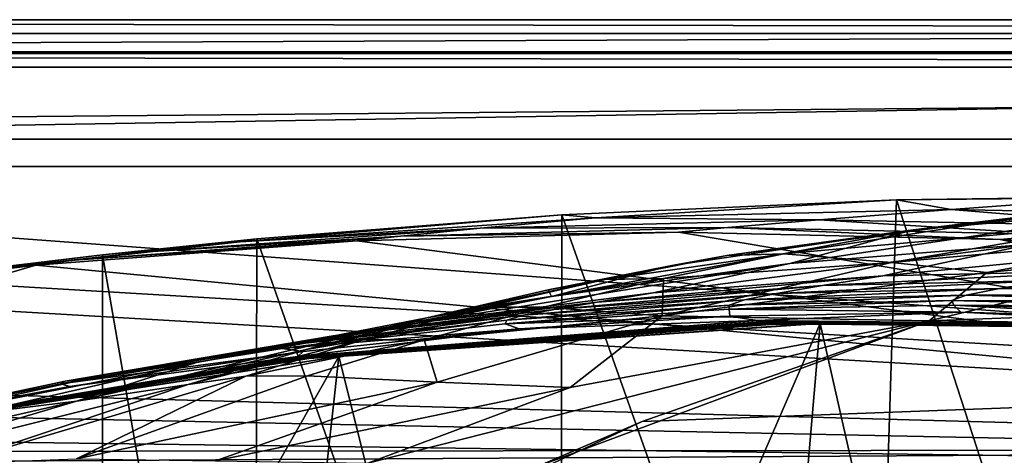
# Model space of a CAD drawing. Header units: metres. Extents: x -904 to 0, y -908 to 0.
# Tile 75 of 158: x -608 to -500, y -48 to 0. Entities that reach past the tile are written whole.
import ezdxf

# ---------------------------------------------------------------- set-up
doc = ezdxf.new("R2010")
doc.units = ezdxf.units.M

msp = doc.modelspace()

# ---------------------------------------------------------------- linework, layer by layer
at = {"layer": 'top'}
for points in [[(-885.9776, -3.567204, 2063.059814), (-239.308899, -51.564125, 2063.059814), (-25.973949, -3.563107, 2063.059814)], [(-885.9776, -3.567204, 2050.059814), (-25.973949, -3.563107, 2050.059814), (-885.977478, -3.567204, 176.059662)], [(-885.9776, -3.567204, 2063.059814), (-25.973949, -3.563107, 2063.059814), (-885.9776, -3.567204, 2050.059814)], [(-25.973949, -3.563107, 2063.059814), (-25.973949, -3.563107, 2050.059814), (-885.9776, -3.567204, 2050.059814)], [(-843.492188, -35.081711, 2063.059814), (-239.308899, -51.564125, 2063.059814), (-885.9776, -3.567204, 2063.059814)], [(-25.973949, -3.563107, 163.059692), (-239.308899, -51.564125, 163.059692), (-885.977478, -3.567204, 163.059692)], [(-885.977478, -3.567204, 163.059692), (-885.977478, -3.567204, 176.059662), (-25.973949, -3.563107, 163.059692)], [(-885.977478, -3.567204, 176.059662), (-25.973949, -3.563107, 176.059692), (-25.973949, -3.563107, 163.059692)], [(-885.977478, -3.567204, 176.059662), (-25.973949, -3.563107, 2050.059814), (-25.973949, -3.563107, 176.059692)], [(-239.308899, -51.564125, 163.059692), (-843.492188, -35.081711, 163.059692), (-885.977478, -3.567204, 163.059692)], [(-482.841705, -20.832026, 1019.701477), (-509.917358, -23.190853, 1019.514038), (-470.90271, -19.134712, 930.107361)], [(-509.917358, -23.190853, 1019.514038), (-497.671204, -21.701733, 929.99292), (-470.90271, -19.134712, 930.107361)], [(-548.635254, -21.523003, 1932.14856), (-511.757843, -19.894749, 1935.707886), (-514.864746, -116.985649, 1991.491089)], [(-511.757843, -19.894749, 1935.707886), (-548.635254, -21.523003, 1932.14856), (-544.949646, -21.866482, 1855.07666)], [(-544.949646, -21.866482, 1855.07666), (-505.720337, -20.94257, 1855.409668), (-511.757843, -19.894749, 1935.707886)], [(-514.864746, -116.985649, 1991.491089), (-511.757843, -19.894749, 1935.707886), (-480.750854, -115.743767, 1992.692505)], [(-505.720337, -20.94257, 1855.409668), (-486.714447, -19.566124, 1936.522217), (-511.757843, -19.894749, 1935.707886)], [(-511.757843, -19.894749, 1935.707886), (-486.714447, -19.566124, 1936.522217), (-480.862244, -19.569525, 1937.163818)], [(-511.757843, -19.894749, 1935.707886), (-480.862244, -19.569525, 1937.163818), (-480.750854, -115.743767, 1992.692505)], [(-505.720337, -20.94257, 1855.409668), (-466.502991, -21.734568, 1855.745483), (-486.714447, -19.566124, 1936.522217)], [(-548.635254, -21.523003, 1932.14856), (-584.118042, -24.505095, 1854.746704), (-544.949646, -21.866482, 1855.07666)], [(-548.635254, -21.523003, 1932.14856), (-582.246765, -24.173403, 1927.144531), (-584.118042, -24.505095, 1854.746704)], [(-582.246765, -24.173403, 1927.144531), (-548.635254, -21.523003, 1932.14856), (-548.815857, -119.390549, 1988.623535)], [(-548.815857, -119.390549, 1988.623535), (-548.635254, -21.523003, 1932.14856), (-514.864746, -116.985649, 1991.491089)], [(-520.283081, -22.07143, 1773.272827), (-505.720337, -20.94257, 1855.409668), (-544.949646, -21.866482, 1855.07666)], [(-530.443176, -26.027119, 974.632507), (-524.171265, -25.849716, 929.910645), (-497.671204, -21.701733, 929.99292)], [(-497.671204, -21.701733, 929.99292), (-509.917358, -23.190853, 1019.514038), (-530.443176, -26.027119, 974.632507)], [(-524.171265, -25.849716, 929.910645), (-487.09201, -22.528358, 840.391907), (-497.671204, -21.701733, 929.99292)], [(-497.042816, -24.759808, 1108.950562), (-523.523865, -26.917755, 1108.805786), (-482.841705, -20.832026, 1019.701477)], [(-523.523865, -26.917755, 1108.805786), (-509.917358, -23.190853, 1019.514038), (-482.841705, -20.832026, 1019.701477)], [(-520.283081, -22.07143, 1773.272827), (-482.939728, -22.833483, 1773.692871), (-505.720337, -20.94257, 1855.409668)], [(-482.939728, -22.833483, 1773.692871), (-466.502991, -21.734568, 1855.745483), (-505.720337, -20.94257, 1855.409668)], [(-544.949646, -21.866482, 1855.07666), (-584.118042, -24.505095, 1854.746704), (-557.632629, -23.017862, 1772.853271)], [(-557.632629, -23.017862, 1772.853271), (-520.283081, -22.07143, 1773.272827), (-544.949646, -21.866482, 1855.07666)], [(-530.343018, -22.922678, 1690.366333), (-520.283081, -22.07143, 1773.272827), (-557.632629, -23.017862, 1772.853271)], [(-530.343018, -22.922678, 1690.366333), (-494.241638, -23.694754, 1690.690796), (-520.283081, -22.07143, 1773.272827)], [(-512.320984, -26.806635, 840.421082), (-487.09201, -22.528358, 840.391907), (-524.171265, -25.849716, 929.910645)], [(-494.241638, -23.694754, 1690.690796), (-482.939728, -22.833483, 1773.692871), (-520.283081, -22.07143, 1773.272827)], [(-478.639862, -23.721258, 750.841187), (-487.09201, -22.528358, 840.391907), (-512.320984, -26.806635, 840.421082)], [(-594.90155, -25.669283, 1772.435425), (-602.452026, -26.543255, 1689.719604), (-566.446838, -23.874039, 1690.042236)], [(-566.446838, -23.874039, 1690.042236), (-602.452026, -26.543255, 1689.719604), (-571.255554, -24.387638, 1607.797363)], [(-584.118042, -24.505095, 1854.746704), (-594.90155, -25.669283, 1772.435425), (-557.632629, -23.017862, 1772.853271)], [(-557.632629, -23.017862, 1772.853271), (-594.90155, -25.669283, 1772.435425), (-566.446838, -23.874039, 1690.042236)], [(-535.804565, -23.450962, 1607.821899), (-571.255554, -24.387638, 1607.797363), (-392.993713, -47.427006, 1607.19397)], [(-571.255554, -24.387638, 1607.797363), (-535.804565, -23.450962, 1607.821899), (-566.446838, -23.874039, 1690.042236)], [(-535.804565, -23.450962, 1607.821899), (-530.343018, -22.922678, 1690.366333), (-566.446838, -23.874039, 1690.042236)], [(-566.446838, -23.874039, 1690.042236), (-530.343018, -22.922678, 1690.366333), (-557.632629, -23.017862, 1772.853271)], [(-536.713562, -27.166037, 1019.363708), (-509.917358, -23.190853, 1019.514038), (-549.77301, -30.550179, 1108.693359)], [(-509.917358, -23.190853, 1019.514038), (-523.523865, -26.917755, 1108.805786), (-549.77301, -30.550179, 1108.693359)], [(-530.443176, -26.027119, 974.632507), (-509.917358, -23.190853, 1019.514038), (-536.713562, -27.166037, 1019.363708)], [(-535.804565, -23.450962, 1607.821899), (-500.35083, -24.274384, 1607.800293), (-530.343018, -22.922678, 1690.366333)], [(-500.35083, -24.274384, 1607.800293), (-535.804565, -23.450962, 1607.821899), (-392.993713, -47.427006, 1607.19397)], [(-500.35083, -24.274384, 1607.800293), (-494.241638, -23.694754, 1690.690796), (-530.343018, -22.922678, 1690.366333)], [(-501.807648, -27.907879, 750.923523), (-478.639862, -23.721258, 750.841187), (-512.320984, -26.806635, 840.421082)], [(-478.639862, -23.721258, 750.841187), (-501.807648, -27.907879, 750.923523), (-475.568329, -25.345726, 662.110168)], [(-494.241638, -23.694754, 1690.690796), (-500.35083, -24.274384, 1607.800293), (-462.319427, -26.5536, 1649.175903)], [(-584.118042, -24.505095, 1854.746704), (-599.289185, -25.944717, 1924.886841), (-623.15564, -28.856991, 1854.420654)], [(-594.90155, -25.669283, 1772.435425), (-584.118042, -24.505095, 1854.746704), (-623.15564, -28.856991, 1854.420654)], [(-392.993713, -47.427006, 1607.19397), (-571.255554, -24.387638, 1607.797363), (-606.616577, -27.078775, 1607.726807)], [(-602.452026, -26.543255, 1689.719604), (-606.616577, -27.078775, 1607.726807), (-571.255554, -24.387638, 1607.797363)], [(-599.289185, -25.944717, 1924.886841), (-582.246765, -24.173403, 1927.144531), (-582.486755, -122.939278, 1984.111816)], [(-582.246765, -24.173403, 1927.144531), (-599.289185, -25.944717, 1924.886841), (-584.118042, -24.505095, 1854.746704)], [(-582.486755, -122.939278, 1984.111816), (-582.246765, -24.173403, 1927.144531), (-548.815857, -119.390549, 1988.623535)], [(-513.269836, -28.270109, 1197.619751), (-538.566772, -30.155039, 1197.694214), (-497.042816, -24.759808, 1108.950562)], [(-538.566772, -30.155039, 1197.694214), (-523.523865, -26.917755, 1108.805786), (-497.042816, -24.759808, 1108.950562)], [(-497.042816, -24.759808, 1108.950562), (-470.473328, -24.128107, 1109.128418), (-513.269836, -28.270109, 1197.619751)], [(-470.473328, -24.128107, 1109.128418), (-487.909515, -27.710281, 1197.588013), (-513.269836, -28.270109, 1197.619751)], [(-392.993713, -47.427006, 1607.19397), (-464.981628, -26.855797, 1607.732666), (-500.35083, -24.274384, 1607.800293)], [(-500.35083, -24.274384, 1607.800293), (-464.981628, -26.855797, 1607.732666), (-462.319427, -26.5536, 1649.175903)], [(-602.452026, -26.543255, 1689.719604), (-594.90155, -25.669283, 1772.435425), (-632.003662, -30.020136, 1772.02002)], [(-632.003662, -30.020136, 1772.02002), (-594.90155, -25.669283, 1772.435425), (-623.15564, -28.856991, 1854.420654)], [(-599.289185, -25.944717, 1924.886841), (-615.870667, -27.952496, 1924.059814), (-623.15564, -28.856991, 1854.420654)], [(-615.870667, -27.952496, 1924.059814), (-599.289185, -25.944717, 1924.886841), (-599.292603, -123.532387, 1981.228638)], [(-599.292603, -123.532387, 1981.228638), (-599.289185, -25.944717, 1924.886841), (-582.486755, -122.939278, 1984.111816)], [(-550.142944, -29.807579, 1019.302856), (-543.884827, -28.653582, 974.57959), (-530.443176, -26.027119, 974.632507)], [(-550.142944, -29.807579, 1019.302856), (-530.443176, -26.027119, 974.632507), (-536.713562, -27.166037, 1019.363708)], [(-543.884827, -28.653582, 974.57959), (-524.171265, -25.849716, 929.910645), (-530.443176, -26.027119, 974.632507)], [(-524.171265, -25.849716, 929.910645), (-543.884827, -28.653582, 974.57959), (-537.456604, -28.5592, 929.881897)], [(-512.320984, -26.806635, 840.421082), (-524.171265, -25.849716, 929.910645), (-537.456604, -28.5592, 929.881897)], [(-475.568329, -25.345726, 662.110168), (-508.162506, -33.22438, 661.903809), (-342.200653, -27.058088, 662.065308)], [(-475.568329, -25.345726, 662.110168), (-501.807648, -27.907879, 750.923523), (-508.162506, -33.22438, 661.903809)], [(-392.993713, -47.427006, 1607.19397), (-606.616577, -27.078775, 1607.726807), (-676.729492, -47.703167, 1607.186768)], [(-606.616577, -27.078775, 1607.726807), (-641.800537, -31.519606, 1607.610596), (-676.729492, -47.703167, 1607.186768)], [(-641.800537, -31.519606, 1607.610596), (-606.616577, -27.078775, 1607.726807), (-638.25647, -30.920935, 1689.399048)], [(-606.616577, -27.078775, 1607.726807), (-602.452026, -26.543255, 1689.719604), (-638.25647, -30.920935, 1689.399048)], [(-638.25647, -30.920935, 1689.399048), (-602.452026, -26.543255, 1689.719604), (-632.003662, -30.020136, 1772.02002)], [(-549.77301, -30.550179, 1108.693359), (-523.523865, -26.917755, 1108.805786), (-563.672546, -33.325024, 1197.809448)], [(-523.523865, -26.917755, 1108.805786), (-538.566772, -30.155039, 1197.694214), (-563.672546, -33.325024, 1197.809448)], [(-501.807648, -27.907879, 750.923523), (-512.320984, -26.806635, 840.421082), (-537.578796, -32.68232, 840.475464)], [(-512.320984, -26.806635, 840.421082), (-537.456604, -28.5592, 929.881897), (-537.578796, -32.68232, 840.475464)], [(-342.200653, -27.058088, 662.065308), (-508.162506, -33.22438, 661.903809), (-309.819092, -35.76218, 661.837402)], [(-615.893738, -121.315697, 1977.961182), (-615.870667, -27.952496, 1924.059814), (-599.292603, -123.532387, 1981.228638)], [(-550.142944, -29.807579, 1019.302856), (-536.713562, -27.166037, 1019.363708), (-549.77301, -30.550179, 1108.693359)], [(-501.807648, -27.907879, 750.923523), (-537.578796, -32.68232, 840.475464), (-508.162506, -33.22438, 661.903809)], [(-513.269836, -28.270109, 1197.619751), (-487.909515, -27.710281, 1197.588013), (-519.912964, -29.345852, 1242.423218)], [(-487.909515, -27.710281, 1197.588013), (-495.028809, -28.789301, 1242.354248), (-519.912964, -29.345852, 1242.423218)], [(-563.519104, -32.889435, 1019.252625), (-543.884827, -28.653582, 974.57959), (-550.142944, -29.807579, 1019.302856)], [(-543.884827, -28.653582, 974.57959), (-563.519104, -32.889435, 1019.252625), (-557.264526, -31.737986, 974.537903)], [(-537.456604, -28.5592, 929.881897), (-543.884827, -28.653582, 974.57959), (-557.264526, -31.737986, 974.537903)], [(-537.456604, -28.5592, 929.881897), (-557.264526, -31.737986, 974.537903), (-550.685913, -31.70883, 929.862854)], [(-537.578796, -32.68232, 840.475464), (-537.456604, -28.5592, 929.881897), (-550.685913, -31.70883, 929.862854)], [(-519.912964, -29.345852, 1242.423218), (-544.736389, -31.156719, 1242.523315), (-513.269836, -28.270109, 1197.619751)], [(-544.736389, -31.156719, 1242.523315), (-538.566772, -30.155039, 1197.694214), (-513.269836, -28.270109, 1197.619751)], [(-519.912964, -29.345852, 1242.423218), (-495.028809, -28.789301, 1242.354248), (-524.995911, -30.214462, 1287.456299)], [(-495.028809, -28.789301, 1242.354248), (-500.422241, -29.668852, 1287.389771), (-524.995911, -30.214462, 1287.456299)], [(-500.422241, -29.668852, 1287.389771), (-495.028809, -28.789301, 1242.354248), (-470.149078, -29.500271, 1242.317871)], [(-563.672546, -33.325024, 1197.809448), (-538.566772, -30.155039, 1197.694214), (-544.736389, -31.156719, 1242.523315)], [(-549.77301, -30.550179, 1108.693359), (-563.519104, -32.889435, 1019.252625), (-550.142944, -29.807579, 1019.302856)], [(-528.505188, -30.922245, 1332.65332), (-552.873535, -32.618694, 1332.702393), (-524.995911, -30.214462, 1287.456299)], [(-552.873535, -32.618694, 1332.702393), (-549.509827, -31.963417, 1287.543457), (-524.995911, -30.214462, 1287.456299)], [(-524.995911, -30.214462, 1287.456299), (-549.509827, -31.963417, 1287.543457), (-519.912964, -29.345852, 1242.423218)], [(-549.509827, -31.963417, 1287.543457), (-544.736389, -31.156719, 1242.523315), (-519.912964, -29.345852, 1242.423218)], [(-524.995911, -30.214462, 1287.456299), (-500.422241, -29.668852, 1287.389771), (-528.505188, -30.922245, 1332.65332)], [(-500.422241, -29.668852, 1287.389771), (-504.078247, -30.393604, 1332.614502), (-528.505188, -30.922245, 1332.65332)], [(-504.078247, -30.393604, 1332.614502), (-500.422241, -29.668852, 1287.389771), (-475.851532, -30.333803, 1287.344604)], [(-479.653412, -31.035919, 1332.586304), (-504.078247, -30.393604, 1332.614502), (-475.851532, -30.333803, 1287.344604)], [(-475.851532, -30.333803, 1287.344604), (-500.422241, -29.668852, 1287.389771), (-470.149078, -29.500271, 1242.317871)], [(-563.672546, -33.325024, 1197.809448), (-588.915649, -37.812519, 1197.966187), (-549.77301, -30.550179, 1108.693359)], [(-588.915649, -37.812519, 1197.966187), (-563.519104, -32.889435, 1019.252625), (-549.77301, -30.550179, 1108.693359)], [(-573.842163, -34.895367, 1287.650391), (-544.736389, -31.156719, 1242.523315), (-549.509827, -31.963417, 1287.543457)], [(-573.842163, -34.895367, 1287.650391), (-563.672546, -33.325024, 1197.809448), (-544.736389, -31.156719, 1242.523315)], [(-530.204224, -31.491867, 1377.948853), (-554.714905, -33.142338, 1377.948853), (-528.505188, -30.922245, 1332.65332)], [(-554.714905, -33.142338, 1377.948853), (-552.873535, -32.618694, 1332.702393), (-528.505188, -30.922245, 1332.65332)], [(-528.505188, -30.922245, 1332.65332), (-504.078247, -30.393604, 1332.614502), (-530.204224, -31.491867, 1377.948853)], [(-504.078247, -30.393604, 1332.614502), (-505.664764, -30.997648, 1377.948975), (-530.204224, -31.491867, 1377.948853)], [(-530.204224, -31.491867, 1377.948853), (-505.664764, -30.997648, 1377.948975), (-530.198975, -31.946304, 1405.804565)], [(-505.664764, -30.997648, 1377.948975), (-505.456635, -31.491022, 1405.939331), (-530.198975, -31.946304, 1405.804565)], [(-505.664764, -30.997648, 1377.948975), (-504.078247, -30.393604, 1332.614502), (-479.653412, -31.035919, 1332.586304)], [(-505.664764, -30.997648, 1377.948975), (-481.15274, -31.657251, 1377.948853), (-505.456635, -31.491022, 1405.939331)], [(-481.15274, -31.657251, 1377.948853), (-505.664764, -30.997648, 1377.948975), (-479.653412, -31.035919, 1332.586304)], [(-563.519104, -32.889435, 1019.252625), (-576.829651, -36.404755, 1019.212769), (-557.264526, -31.737986, 974.537903)], [(-576.829651, -36.404755, 1019.212769), (-570.552124, -35.313633, 974.509277), (-557.264526, -31.737986, 974.537903)], [(-552.873535, -32.618694, 1332.702393), (-573.842163, -34.895367, 1287.650391), (-549.509827, -31.963417, 1287.543457)], [(-557.264526, -31.737986, 974.537903), (-570.552124, -35.313633, 974.509277), (-550.685913, -31.70883, 929.862854)], [(-570.552124, -35.313633, 974.509277), (-563.836548, -35.314007, 929.854431), (-550.685913, -31.70883, 929.862854)], [(-550.685913, -31.70883, 929.862854), (-563.836548, -35.314007, 929.854431), (-537.578796, -32.68232, 840.475464)], [(-554.714905, -33.142338, 1377.948853), (-530.204224, -31.491867, 1377.948853), (-554.89447, -33.548859, 1405.681885)], [(-530.204224, -31.491867, 1377.948853), (-530.198975, -31.946304, 1405.804565), (-554.89447, -33.548859, 1405.681885)], [(-554.89447, -33.548859, 1405.681885), (-530.198975, -31.946304, 1405.804565), (-530.117859, -32.705353, 1432.524048)], [(-530.198975, -31.946304, 1405.804565), (-505.456635, -31.491022, 1405.939331), (-504.669006, -32.267185, 1432.524048)], [(-530.117859, -32.705353, 1432.524048), (-530.198975, -31.946304, 1405.804565), (-504.669006, -32.267185, 1432.524048)], [(-530.117859, -32.705353, 1432.524048), (-504.669006, -32.267185, 1432.524048), (-527.124695, -33.208504, 1452.04126)], [(-527.124695, -33.208504, 1452.04126), (-504.669006, -32.267185, 1432.524048), (-476.368347, -33.732189, 1452.308105)], [(-504.669006, -32.267185, 1432.524048), (-505.456635, -31.491022, 1405.939331), (-479.071777, -33.003189, 1432.524048)], [(-505.456635, -31.491022, 1405.939331), (-480.719177, -32.182163, 1406.091064), (-479.071777, -33.003189, 1432.524048)], [(-481.15274, -31.657251, 1377.948853), (-480.719177, -32.182163, 1406.091064), (-505.456635, -31.491022, 1405.939331)], [(-476.368347, -33.732189, 1452.308105), (-504.669006, -32.267185, 1432.524048), (-479.071777, -33.003189, 1432.524048)], [(-588.915649, -37.812519, 1197.966187), (-602.154053, -42.10067, 1108.552002), (-563.519104, -32.889435, 1019.252625)], [(-602.154053, -42.10067, 1108.552002), (-576.829651, -36.404755, 1019.212769), (-563.519104, -32.889435, 1019.252625)], [(-573.842163, -34.895367, 1287.650391), (-598.311462, -39.060818, 1287.77832), (-563.672546, -33.325024, 1197.809448)], [(-598.311462, -39.060818, 1287.77832), (-588.915649, -37.812519, 1197.966187), (-563.672546, -33.325024, 1197.809448)], [(-579.134705, -35.946434, 1377.94873), (-554.714905, -33.142338, 1377.948853), (-579.486084, -36.295803, 1405.56897)], [(-554.714905, -33.142338, 1377.948853), (-554.89447, -33.548859, 1405.681885), (-579.486084, -36.295803, 1405.56897)], [(-579.486084, -36.295803, 1405.56897), (-554.89447, -33.548859, 1405.681885), (-553.365356, -34.128052, 1432.524048)], [(-554.714905, -33.142338, 1377.948853), (-579.134705, -35.946434, 1377.94873), (-552.873535, -32.618694, 1332.702393)], [(-579.134705, -35.946434, 1377.94873), (-573.842163, -34.895367, 1287.650391), (-552.873535, -32.618694, 1332.702393)], [(-577.522461, -37.248707, 1456.93335), (-577.734619, -37.167976, 1451.770264), (-527.124695, -33.208504, 1452.04126)], [(-577.734619, -37.167976, 1451.770264), (-553.365356, -34.128052, 1432.524048), (-527.124695, -33.208504, 1452.04126)], [(-577.522461, -37.248707, 1456.93335), (-527.124695, -33.208504, 1452.04126), (-526.752319, -33.329639, 1457.096313)], [(-577.498657, -37.258484, 1457.595947), (-577.522461, -37.248707, 1456.93335), (-526.752319, -33.329639, 1457.096313)], [(-577.498657, -37.258484, 1457.595947), (-526.752319, -33.329639, 1457.096313), (-526.709412, -33.344109, 1457.737061)], [(-577.486694, -37.263012, 1457.924927), (-577.498657, -37.258484, 1457.595947), (-526.709412, -33.344109, 1457.737061)], [(-577.486694, -37.263012, 1457.924927), (-526.709412, -33.344109, 1457.737061), (-526.687683, -33.350731, 1458.050415)], [(-577.475769, -37.270763, 1458.277466), (-577.486694, -37.263012, 1457.924927), (-526.687683, -33.350731, 1458.050415)], [(-577.475769, -37.270763, 1458.277466), (-526.687683, -33.350731, 1458.050415), (-526.669312, -33.363285, 1458.439331)], [(-577.401245, -37.286034, 1459.425293), (-577.475769, -37.270763, 1458.277466), (-526.669312, -33.363285, 1458.439331)], [(-577.401245, -37.286034, 1459.425293), (-526.669312, -33.363285, 1458.439331), (-526.547913, -33.390205, 1459.621582)], [(-577.263794, -37.31712, 1461.808472), (-577.401245, -37.286034, 1459.425293), (-526.547913, -33.390205, 1459.621582)], [(-577.263794, -37.31712, 1461.808472), (-526.547913, -33.390205, 1459.621582), (-526.323669, -33.441978, 1462.015747)], [(-577.248718, -37.321037, 1462.11792), (-577.263794, -37.31712, 1461.808472), (-526.323669, -33.441978, 1462.015747)], [(-577.248718, -37.321037, 1462.11792), (-526.323669, -33.441978, 1462.015747), (-526.298706, -33.448204, 1462.319946)], [(-577.233093, -37.32666, 1462.456665), (-577.248718, -37.321037, 1462.11792), (-526.298706, -33.448204, 1462.319946)], [(-577.233093, -37.32666, 1462.456665), (-526.298706, -33.448204, 1462.319946), (-526.273376, -33.457561, 1462.680786)], [(-577.190552, -37.333187, 1463.070557), (-577.233093, -37.32666, 1462.456665), (-526.273376, -33.457561, 1462.680786)], [(-577.190552, -37.333187, 1463.070557), (-526.273376, -33.457561, 1462.680786), (-526.205078, -33.469318, 1463.300903)], [(-577.1026, -37.344524, 1464.286011), (-577.190552, -37.333187, 1463.070557), (-526.205078, -33.469318, 1463.300903)], [(-526.205078, -33.469318, 1463.300903), (-526.064087, -33.490456, 1464.520142), (-577.1026, -37.344524, 1464.286011)], [(-526.064087, -33.490456, 1464.520142), (-576.922058, -37.364391, 1466.720093), (-577.1026, -37.344524, 1464.286011)], [(-526.064087, -33.490456, 1464.520142), (-525.775513, -33.529453, 1466.963745), (-576.922058, -37.364391, 1466.720093)], [(-525.775513, -33.529453, 1466.963745), (-576.542786, -37.392139, 1471.585205), (-576.922058, -37.364391, 1466.720093)], [(-525.171631, -33.592995, 1471.845093), (-576.542786, -37.392139, 1471.585205), (-525.775513, -33.529453, 1466.963745)], [(-525.171631, -33.592995, 1471.845093), (-522.39801, -33.650352, 1491.290039), (-576.542786, -37.392139, 1471.585205)], [(-522.39801, -33.650352, 1491.290039), (-520.168213, -33.508572, 1504.990356), (-573.211792, -37.15416, 1505.238892)], [(-573.211792, -37.15416, 1505.238892), (-520.168213, -33.508572, 1504.990356), (-554.391846, -112.519341, 1549.673828)], [(-508.162506, -33.22438, 661.903809), (-570.024841, -48.937519, 751.254395), (-551.510864, -49.371777, 661.569519)], [(-508.162506, -33.22438, 661.903809), (-547.720459, -40.579918, 751.13208), (-570.024841, -48.937519, 751.254395)], [(-563.836548, -35.314007, 929.854431), (-562.404053, -40.010597, 840.551208), (-537.578796, -32.68232, 840.475464)], [(-537.578796, -32.68232, 840.475464), (-562.404053, -40.010597, 840.551208), (-547.720459, -40.579918, 751.13208)], [(-553.365356, -34.128052, 1432.524048), (-554.89447, -33.548859, 1405.681885), (-530.117859, -32.705353, 1432.524048)], [(-520.168213, -33.508572, 1504.990356), (-527.460144, -118.521431, 1553.945923), (-554.391846, -112.519341, 1549.673828)], [(-527.124695, -33.208504, 1452.04126), (-553.365356, -34.128052, 1432.524048), (-530.117859, -32.705353, 1432.524048)], [(-539.800293, -44.330421, 661.613037), (-508.162506, -33.22438, 661.903809), (-551.510864, -49.371777, 661.569519)], [(-508.162506, -33.22438, 661.903809), (-537.578796, -32.68232, 840.475464), (-547.720459, -40.579918, 751.13208)], [(-508.162506, -33.22438, 661.903809), (-539.800293, -44.330421, 661.613037), (-309.819092, -35.76218, 661.837402)], [(-527.460144, -118.521431, 1553.945923), (-520.168213, -33.508572, 1504.990356), (-500.041199, -122.65184, 1556.645508)], [(-526.752319, -33.329639, 1457.096313), (-527.124695, -33.208504, 1452.04126), (-476.368347, -33.732189, 1452.308105)], [(-526.709412, -33.344109, 1457.737061), (-526.752319, -33.329639, 1457.096313), (-475.838806, -33.88055, 1457.257324)], [(-526.752319, -33.329639, 1457.096313), (-476.368347, -33.732189, 1452.308105), (-475.838806, -33.88055, 1457.257324)], [(-526.687683, -33.350731, 1458.050415), (-526.709412, -33.344109, 1457.737061), (-475.7771, -33.897896, 1457.876465)], [(-526.709412, -33.344109, 1457.737061), (-475.838806, -33.88055, 1457.257324), (-475.7771, -33.897896, 1457.876465)], [(-526.669312, -33.363285, 1458.439331), (-526.687683, -33.350731, 1458.050415), (-475.745728, -33.90583, 1458.17688)], [(-526.687683, -33.350731, 1458.050415), (-475.7771, -33.897896, 1457.876465), (-475.745728, -33.90583, 1458.17688)], [(-526.547913, -33.390205, 1459.621582), (-526.669312, -33.363285, 1458.439331), (-475.720154, -33.921066, 1458.578979)], [(-526.669312, -33.363285, 1458.439331), (-475.745728, -33.90583, 1458.17688), (-475.720154, -33.921066, 1458.578979)], [(-526.323669, -33.441978, 1462.015747), (-526.547913, -33.390205, 1459.621582), (-475.552795, -33.958183, 1459.798462)], [(-526.547913, -33.390205, 1459.621582), (-475.720154, -33.921066, 1458.578979), (-475.552795, -33.958183, 1459.798462)], [(-526.298706, -33.448204, 1462.319946), (-526.323669, -33.441978, 1462.015747), (-475.243469, -34.026829, 1462.216553)], [(-526.323669, -33.441978, 1462.015747), (-475.552795, -33.958183, 1459.798462), (-475.243469, -34.026829, 1462.216553)], [(-526.273376, -33.457561, 1462.680786), (-526.298706, -33.448204, 1462.319946), (-475.208679, -34.034748, 1462.5177)], [(-526.298706, -33.448204, 1462.319946), (-475.243469, -34.026829, 1462.216553), (-475.208679, -34.034748, 1462.5177)], [(-526.205078, -33.469318, 1463.300903), (-526.273376, -33.457561, 1462.680786), (-475.173859, -34.046371, 1462.88562)], [(-526.273376, -33.457561, 1462.680786), (-475.208679, -34.034748, 1462.5177), (-475.173859, -34.046371, 1462.88562)], [(-475.173859, -34.046371, 1462.88562), (-475.080231, -34.062416, 1463.509399), (-526.205078, -33.469318, 1463.300903)], [(-475.080231, -34.062416, 1463.509399), (-526.064087, -33.490456, 1464.520142), (-526.205078, -33.469318, 1463.300903)], [(-475.080231, -34.062416, 1463.509399), (-474.886932, -34.091938, 1464.733154), (-526.064087, -33.490456, 1464.520142)], [(-474.886932, -34.091938, 1464.733154), (-525.775513, -33.529453, 1466.963745), (-526.064087, -33.490456, 1464.520142)], [(-474.491577, -34.147419, 1467.185913), (-499.411316, -33.363075, 1471.966675), (-525.775513, -33.529453, 1466.963745)], [(-525.775513, -33.529453, 1466.963745), (-499.411316, -33.363075, 1471.966675), (-525.171631, -33.592995, 1471.845093)], [(-474.886932, -34.091938, 1464.733154), (-474.491577, -34.147419, 1467.185913), (-525.775513, -33.529453, 1466.963745)], [(-499.411316, -33.363075, 1471.966675), (-522.39801, -33.650352, 1491.290039), (-525.171631, -33.592995, 1471.845093)], [(-496.136658, -33.47533, 1491.422729), (-493.528229, -33.356815, 1505.092529), (-522.39801, -33.650352, 1491.290039)], [(-493.528229, -33.356815, 1505.092529), (-520.168213, -33.508572, 1504.990356), (-522.39801, -33.650352, 1491.290039)], [(-499.411316, -33.363075, 1471.966675), (-496.136658, -33.47533, 1491.422729), (-522.39801, -33.650352, 1491.290039)], [(-520.168213, -33.508572, 1504.990356), (-493.528229, -33.356815, 1505.092529), (-500.041199, -122.65184, 1556.645508)], [(-500.041199, -122.65184, 1556.645508), (-493.528229, -33.356815, 1505.092529), (-472.305176, -124.818771, 1557.712036)], [(-577.158325, -36.605061, 1432.524048), (-579.486084, -36.295803, 1405.56897), (-553.365356, -34.128052, 1432.524048)], [(-577.158325, -36.605061, 1432.524048), (-553.365356, -34.128052, 1432.524048), (-577.734619, -37.167976, 1451.770264)], [(-522.39801, -33.650352, 1491.290039), (-573.211792, -37.15416, 1505.238892), (-576.542786, -37.392139, 1471.585205)], [(-843.492188, -35.081711, 2063.059814), (-840.820007, -39.149845, 2063.059814), (-239.308899, -51.564125, 2063.059814)], [(-239.308899, -51.564125, 163.059692), (-840.820007, -39.149845, 163.059692), (-843.492188, -35.081711, 163.059692)], [(-579.134705, -35.946434, 1377.94873), (-603.403137, -39.899693, 1377.94873), (-573.842163, -34.895367, 1287.650391)], [(-603.403137, -39.899693, 1377.94873), (-598.311462, -39.060818, 1287.77832), (-573.842163, -34.895367, 1287.650391)], [(-589.836548, -40.252426, 1019.182434), (-570.552124, -35.313633, 974.509277), (-576.829651, -36.404755, 1019.212769)], [(-570.552124, -35.313633, 974.509277), (-589.836548, -40.252426, 1019.182434), (-583.491577, -39.320831, 974.495117)], [(-563.836548, -35.314007, 929.854431), (-570.552124, -35.313633, 974.509277), (-583.491577, -39.320831, 974.495117)], [(-576.662048, -39.297146, 929.856445), (-563.836548, -35.314007, 929.854431), (-583.491577, -39.320831, 974.495117)], [(-576.662048, -39.297146, 929.856445), (-562.404053, -40.010597, 840.551208), (-563.836548, -35.314007, 929.854431)], [(-570.15863, -58.565701, 661.240173), (-309.111755, -207.702347, 657.334961), (-309.819092, -35.76218, 661.837402)], [(-309.819092, -35.76218, 661.837402), (-539.800293, -44.330421, 661.613037), (-570.15863, -58.565701, 661.240173)], [(-603.403137, -39.899693, 1377.94873), (-579.134705, -35.946434, 1377.94873), (-603.91803, -40.183025, 1405.464722)], [(-579.134705, -35.946434, 1377.94873), (-579.486084, -36.295803, 1405.56897), (-603.91803, -40.183025, 1405.464722)], [(-603.91803, -40.183025, 1405.464722), (-579.486084, -36.295803, 1405.56897), (-577.158325, -36.605061, 1432.524048)], [(-602.88324, -40.464725, 1432.524048), (-603.91803, -40.183025, 1405.464722), (-577.158325, -36.605061, 1432.524048)], [(-577.734619, -37.167976, 1451.770264), (-602.88324, -40.464725, 1432.524048), (-577.158325, -36.605061, 1432.524048)], [(-602.154053, -42.10067, 1108.552002), (-589.836548, -40.252426, 1019.182434), (-576.829651, -36.404755, 1019.212769)], [(-627.745056, -45.631191, 1456.767578), (-627.792236, -45.604076, 1451.495728), (-577.734619, -37.167976, 1451.770264)], [(-627.792236, -45.604076, 1451.495728), (-602.88324, -40.464725, 1432.524048), (-577.734619, -37.167976, 1451.770264)], [(-627.745056, -45.631191, 1456.767578), (-577.734619, -37.167976, 1451.770264), (-577.522461, -37.248707, 1456.93335)], [(-627.740967, -45.634384, 1457.452271), (-627.745056, -45.631191, 1456.767578), (-577.522461, -37.248707, 1456.93335)], [(-627.740967, -45.634384, 1457.452271), (-577.522461, -37.248707, 1456.93335), (-577.498657, -37.258484, 1457.595947)], [(-627.739014, -45.635853, 1457.799316), (-627.740967, -45.634384, 1457.452271), (-577.498657, -37.258484, 1457.595947)], [(-627.739014, -45.635853, 1457.799316), (-577.498657, -37.258484, 1457.595947), (-577.486694, -37.263012, 1457.924927)], [(-627.735901, -45.638176, 1458.092407), (-627.739014, -45.635853, 1457.799316), (-577.486694, -37.263012, 1457.924927)], [(-627.735901, -45.638176, 1458.092407), (-577.486694, -37.263012, 1457.924927), (-577.475769, -37.270763, 1458.277466)], [(-627.70929, -45.641529, 1459.209106), (-627.735901, -45.638176, 1458.092407), (-577.475769, -37.270763, 1458.277466)], [(-627.70929, -45.641529, 1459.209106), (-577.475769, -37.270763, 1458.277466), (-577.401245, -37.286034, 1459.425293)], [(-627.660522, -45.649426, 1461.594116), (-627.70929, -45.641529, 1459.209106), (-577.401245, -37.286034, 1459.425293)], [(-627.660522, -45.649426, 1461.594116), (-577.401245, -37.286034, 1459.425293), (-577.263794, -37.31712, 1461.808472)], [(-627.655701, -45.650486, 1461.910889), (-627.660522, -45.649426, 1461.594116), (-577.263794, -37.31712, 1461.808472)], [(-627.655701, -45.650486, 1461.910889), (-577.263794, -37.31712, 1461.808472), (-577.248718, -37.321037, 1462.11792)], [(-627.649963, -45.65192, 1462.212769), (-627.655701, -45.650486, 1461.910889), (-577.248718, -37.321037, 1462.11792)], [(-627.649963, -45.65192, 1462.212769), (-577.248718, -37.321037, 1462.11792), (-577.233093, -37.32666, 1462.456665)], [(-627.633606, -45.652882, 1462.817993), (-627.649963, -45.65192, 1462.212769), (-577.233093, -37.32666, 1462.456665)], [(-627.633606, -45.652882, 1462.817993), (-577.233093, -37.32666, 1462.456665), (-577.190552, -37.333187, 1463.070557)], [(-627.599548, -45.653931, 1464.030273), (-627.633606, -45.652882, 1462.817993), (-577.190552, -37.333187, 1463.070557)], [(-627.599548, -45.653931, 1464.030273), (-577.190552, -37.333187, 1463.070557), (-577.1026, -37.344524, 1464.286011)], [(-627.528748, -45.654129, 1466.454224), (-627.599548, -45.653931, 1464.030273), (-577.1026, -37.344524, 1464.286011)], [(-577.1026, -37.344524, 1464.286011), (-576.922058, -37.364391, 1466.720093), (-627.528748, -45.654129, 1466.454224)], [(-576.922058, -37.364391, 1466.720093), (-627.376648, -45.646812, 1471.302124), (-627.528748, -45.654129, 1466.454224)], [(-576.542786, -37.392139, 1471.585205), (-573.211792, -37.15416, 1505.238892), (-627.376648, -45.646812, 1471.302124)], [(-627.376648, -45.646812, 1471.302124), (-573.211792, -37.15416, 1505.238892), (-625.838684, -45.323685, 1506.101196)], [(-576.922058, -37.364391, 1466.720093), (-576.542786, -37.392139, 1471.585205), (-627.376648, -45.646812, 1471.302124)], [(-625.838684, -45.323685, 1506.101196), (-573.211792, -37.15416, 1505.238892), (-606.250549, -95.326286, 1536.737061)], [(-622.486511, -44.400375, 1287.924927), (-613.851318, -43.531067, 1198.161255), (-588.915649, -37.812519, 1197.966187)], [(-598.311462, -39.060818, 1287.77832), (-622.486511, -44.400375, 1287.924927), (-588.915649, -37.812519, 1197.966187)], [(-613.851318, -43.531067, 1198.161255), (-602.154053, -42.10067, 1108.552002), (-588.915649, -37.812519, 1197.966187)], [(-606.250549, -95.326286, 1536.737061), (-573.211792, -37.15416, 1505.238892), (-580.693237, -104.750137, 1543.907715)], [(-573.211792, -37.15416, 1505.238892), (-554.391846, -112.519341, 1549.673828), (-580.693237, -104.750137, 1543.907715)], [(-603.403137, -39.899693, 1377.94873), (-627.467163, -44.994267, 1377.949219), (-598.311462, -39.060818, 1287.77832)], [(-627.467163, -44.994267, 1377.949219), (-622.486511, -44.400375, 1287.924927), (-598.311462, -39.060818, 1287.77832)], [(-840.820007, -39.149845, 2063.059814), (-839.977417, -43.566975, 2063.059814), (-239.308899, -51.564125, 2063.059814)], [(-839.977417, -43.566975, 163.059692), (-840.820007, -39.149845, 163.059692), (-239.308899, -51.564125, 163.059692)], [(-627.467163, -44.994267, 1377.949219), (-603.403137, -39.899693, 1377.94873), (-628.142456, -45.204441, 1405.370483)], [(-603.403137, -39.899693, 1377.94873), (-603.91803, -40.183025, 1405.464722), (-628.142456, -45.204441, 1405.370483)], [(-589.836548, -40.252426, 1019.182434), (-615.778381, -48.961288, 1019.137878), (-583.491577, -39.320831, 974.495117)], [(-615.778381, -48.961288, 1019.137878), (-602.15332, -48.443192, 929.881775), (-583.491577, -39.320831, 974.495117)], [(-583.491577, -39.320831, 974.495117), (-602.15332, -48.443192, 929.881775), (-576.662048, -39.297146, 929.856445)], [(-602.15332, -48.443192, 929.881775), (-562.404053, -40.010597, 840.551208), (-576.662048, -39.297146, 929.856445)], [(-586.820984, -48.689861, 840.643005), (-562.404053, -40.010597, 840.551208), (-602.15332, -48.443192, 929.881775)], [(-562.404053, -40.010597, 840.551208), (-586.820984, -48.689861, 840.643005), (-547.720459, -40.579918, 751.13208)], [(-628.287964, -45.508297, 1432.524048), (-602.88324, -40.464725, 1432.524048), (-627.792236, -45.604076, 1451.495728)], [(-628.287964, -45.508297, 1432.524048), (-628.142456, -45.204441, 1405.370483), (-602.88324, -40.464725, 1432.524048)], [(-628.142456, -45.204441, 1405.370483), (-603.91803, -40.183025, 1405.464722), (-602.88324, -40.464725, 1432.524048)], [(-627.876099, -49.764217, 1108.516846), (-589.836548, -40.252426, 1019.182434), (-602.154053, -42.10067, 1108.552002)], [(-615.778381, -48.961288, 1019.137878), (-589.836548, -40.252426, 1019.182434), (-627.876099, -49.764217, 1108.516846)], [(-547.720459, -40.579918, 751.13208), (-586.820984, -48.689861, 840.643005), (-570.024841, -48.937519, 751.254395)], [(-638.499268, -50.4622, 1198.393555), (-602.154053, -42.10067, 1108.552002), (-613.851318, -43.531067, 1198.161255)], [(-638.499268, -50.4622, 1198.393555), (-627.876099, -49.764217, 1108.516846), (-602.154053, -42.10067, 1108.552002)], [(-239.308899, -51.564125, 2063.059814), (-839.977417, -43.566975, 2063.059814), (-839.977356, -51.567074, 2063.059814)], [(-839.977356, -51.567074, 163.059692), (-839.977417, -43.566975, 163.059692), (-239.308899, -51.564125, 163.059692)], [(-551.510864, -49.371777, 661.569519), (-570.15863, -58.565701, 661.240173), (-539.800293, -44.330421, 661.613037)], [(-630.979187, -84.363945, 1528.255493), (-625.838684, -45.323685, 1506.101196), (-606.250549, -95.326286, 1536.737061)], [(-676.729492, -47.703167, 1607.186768), (-680.572144, -49.113285, 1607.149902), (-392.993713, -47.427006, 1607.19397)], [(-680.572144, -49.113285, 1607.149902), (-387.700989, -56.295364, 1606.961792), (-392.993713, -47.427006, 1607.19397)]]:
    msp.add_3dface(points, dxfattribs=at)
at = {"layer": 'top0123458'}
for points in [[(0, 0), (-900.269531, -3.735142), (-904.0047, 0)], [(0, 0), (-904.0047, 0), (-1.527202, -1.527202, 175)], [(-904.0047, 0), (-902.477478, -1.527202, 175), (-1.527202, -1.527202, 175)], [(-3.735142, -3.735142), (-900.269531, -3.735142), (0, 0)], [(-902.477478, -1.527202, 175), (-882.848145, -16.196362, 175), (-1.527202, -1.527202, 175)], [(-882.848145, -16.196362, 175), (-21.156561, -16.196362, 175), (-1.527202, -1.527202, 175)], [(-898.768494, -5.236164, 172), (-900.269531, -3.735142), (-5.236164, -5.236164, 172)], [(-900.269531, -3.735142), (-3.735142, -3.735142), (-5.236164, -5.236164, 172)], [(-5.236164, -5.236164, 172), (-882.848145, -13.196362, 172), (-898.768494, -5.236164, 172)], [(-21.156561, -13.196362, 172), (-882.848145, -13.196362, 172), (-5.236164, -5.236164, 172)], [(-21.156561, -13.196362, 160.059708), (-245.037064, -51.013153, 160.059708), (-882.848145, -13.196362, 160.059708)], [(-245.037064, -51.013153, 160.059708), (-838.07196, -51.007679, 160.059708), (-882.848145, -13.196362, 160.059708)], [(-21.156561, -13.196362, 160.059708), (-882.848145, -13.196362, 160.059708), (-21.156561, -13.196362, 172)], [(-882.848145, -13.196362, 160.059708), (-882.848145, -13.196362, 172), (-21.156561, -13.196362, 172)], [(-882.848145, -16.196362, 163.059708), (-21.156561, -16.196362, 163.059708), (-882.848145, -16.196362, 175)], [(-21.156561, -16.196362, 163.059708), (-21.156561, -16.196362, 175), (-882.848145, -16.196362, 175)], [(-840.648193, -53.564903, 163.059708), (-243.739731, -53.519718, 163.059708), (-882.848145, -16.196362, 163.059708)], [(-882.848145, -16.196362, 163.059708), (-243.739731, -53.519718, 163.059708), (-21.156561, -16.196362, 163.059708)]]:
    msp.add_3dface(points, dxfattribs=at)

doc.saveas('drawing.dxf')
